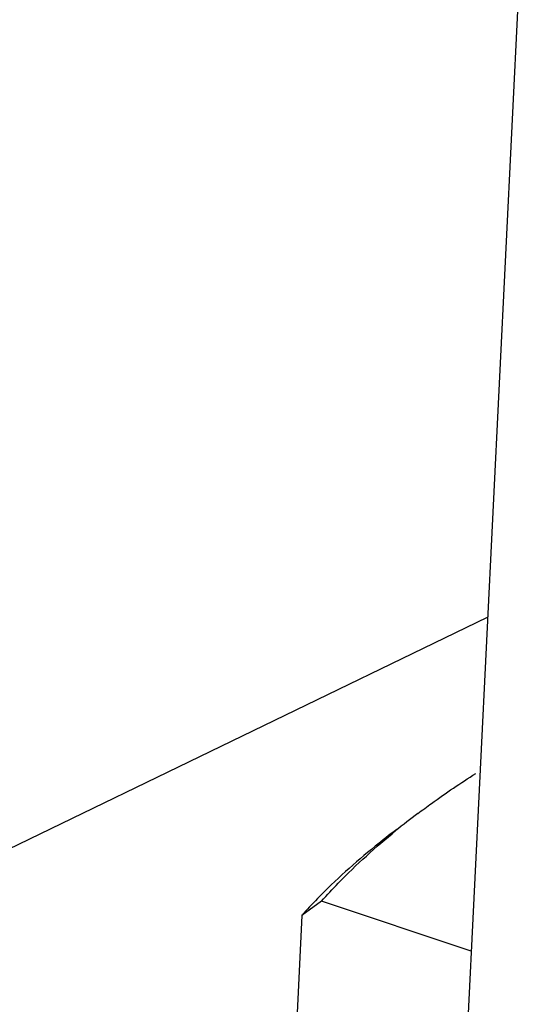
# Model space of a CAD drawing. Header units: millimetres. Extents: x -24622 to 2009, y -1603 to 2074.
# Tile 125 of 256: x -1383 to -1360, y 1038 to 1082. Entities that reach past the tile are written whole.
import ezdxf

# ---------------------------------------------------------------- set-up
doc = ezdxf.new("R2010")
doc.units = ezdxf.units.MM

msp = doc.modelspace()

# ---------------------------------------------------------------- linework, layer by layer
at = {"color": 7, "linetype": 'Continuous'}
for p, q in [((-1360.227, 1085.807), (-1362.853, 1032.24)), ((-1392.167, 1040.37), (-1361.733, 1055.084)), ((-1369.157, 1042.4), (-1370.044, 1041.762)), ((-1362.465, 1040.165), (-1369.157, 1042.4)), ((-1370.044, 1041.762), (-1370.517, 1032.11))]:
    msp.add_line(p, q, dxfattribs=at)
for centre, radius, start, end in [((-1344.082, 1018.717), 34.542, 126.9724, 129.0319), ((-1351.306, 1024.912), 25.2, 135.7044, 138.0348)]:
    msp.add_arc(centre, radius, start, end, dxfattribs=at)
for points, start_tangent, end_tangent in [([(-1364.856, 1046.313), (-1364.239, 1046.768), (-1362.268, 1048.103)], (0.798698, 0.601732), (0.843267, 0.537495)), ([(-1365.796, 1045.605), (-1366.765, 1044.848), (-1369.343, 1042.51)], (-0.798697, -0.601734), (-0.698261, -0.715843)), ([(-1369.157, 1042.4), (-1368.411, 1043.203), (-1365.834, 1045.549)], (0.663455, 0.748216), (0.776715, 0.629853))]:
    msp.add_spline(points, degree=3, dxfattribs=dict(at, start_tangent=start_tangent, end_tangent=end_tangent))

doc.saveas('drawing.dxf')
